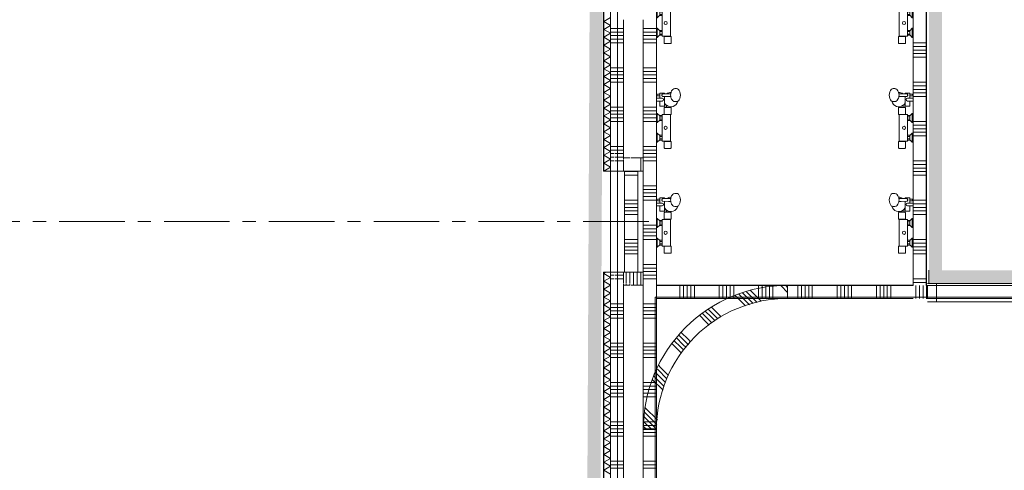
# Model space of a CAD drawing. Header units: millimetres. Extents: x -409 to 257590, y -7786 to 67330.
# Tile 80 of 210: x 53161 to 60675, y 13840 to 17276. Entities that reach past the tile are written whole.
import ezdxf

# ---------------------------------------------------------------- set-up
doc = ezdxf.new("R2010")
doc.units = ezdxf.units.MM
doc.header["$MEASUREMENT"] = 0
doc.linetypes.add('B0202', pattern=[800, 500, -100, 100, -100])
doc.linetypes.add('B0701', pattern=[234.119993, 155.999994, -78.119999])
for name, color, linetype in [('22 NC Binnenwanden', 7, 'Continuous'), ('22 NC Binnenwanden Doorsnede-arcering', 7, 'Continuous'), ('Info Wandafwerking aanduiding', 7, 'Continuous'), ('Info Wandafwerking aanduiding Doorsnede-arcering', 7, 'Continuous'), ('New_22 NC Binnenwanden', 7, 'Continuous'), ('New_22 NC Binnenwanden Deuren', 7, 'Continuous'), ('New_22 NC Binnenwanden Doorsnede-arcering', 7, 'Continuous'), ('New_22 NC Binnenwanden Laagscheidingslijnen', 7, 'Continuous'), ('New_22 NC Binnenwanden Ramen', 7, 'Continuous'), ('New_23 Vloeren', 7, 'Continuous'), ('New_74 Sanitair', 7, 'Continuous'), ('New_Info Wandafwerking aanduiding', 7, 'Continuous'), ('New_Info Wandafwerking aanduiding Doorsnede-arcering', 7, 'Continuous'), ('New_Z Ruimtefuncties Zone omranding', 7, 'Continuous')]:
    doc.layers.add(name, color=color, linetype=linetype)

# ---------------------------------------------------------------- blocks, each defined once
blk = doc.blocks.new('Slab_1_2', base_point=(0, 42578.3))
at = {"layer": 'New_23 Vloeren', "color": 1, "linetype": 'Continuous', "lineweight": 0, "flags": 128}
blk.add_lwpolyline([(58010, 15161.3), (61790, 15161.3), (61790, 12110.1, -0.396084), (60868.1, 11130.4), (60868.1, 11130.3), (59293.4, 11130.3), (59293.4, 8940), (58010, 8940), (58010, 11850)], format="xyb", close=True, dxfattribs=at)
blk = doc.blocks.new('*X153')
at = {"layer": 'New_22 NC Binnenwanden Doorsnede-arcering', "color": 254, "linetype": 'Continuous', "lineweight": 0, "true_color": 0xe9ebeb}
for p, q in [((58647.2, 15185.2), (58729.8, 15102.4)), ((58677.8, 15193.4), (58759.6, 15111.4)), ((58708.4, 15201.5), (58789.4, 15120.4)), ((58739.1, 15209.7), (58819.2, 15129.4)), ((58971.5, 15246.2), (59021.4, 15196.3)), ((59007.2, 15249.3), (59021.4, 15235)), ((58620.4, 15173.2), (58700.1, 15093.4)), ((58373, 15035.2), (58415.6, 14992.5)), ((58395.8, 15051.2), (58435, 15011.9)), ((58418.7, 15067.1), (58454.4, 15031.3)), ((58441.5, 15083.1), (58473.9, 15050.7)), ((58454.4, 15031.3), (58490, 14995.7)), ((58473.9, 15050.7), (58515.3, 15009.2)), ((58350.2, 15019.3), (58396.2, 14973.1)), ((58396.2, 14973.1), (58422.1, 14947.2)), ((58415.6, 14992.5), (58443.4, 14964.7)), ((58435, 15011.9), (58464.8, 14982.1)), ((58210, 14890.3), (58261.6, 14838.7)), ((58140.4, 14804.8), (58183.9, 14761.1)), ((58156.4, 14827.6), (58203.4, 14780.5)), ((58172.4, 14850.4), (58222.8, 14799.9)), ((58190.6, 14870.9), (58242.2, 14819.3)), ((58242.2, 14819.3), (58263.8, 14797.7)), ((58261.6, 14838.7), (58281.3, 14819)), ((58183.9, 14761.1), (58211.3, 14733.8)), ((58203.4, 14780.5), (58228.8, 14755.1)), ((58222.8, 14799.9), (58246.3, 14776.4)), ((58013.5, 14584.9), (58088.9, 14509.4)), ((58025.8, 14611.4), (58029.9, 14607.3)), ((58029.9, 14607.3), (58098.8, 14538.3)), ((58038.2, 14637.9), (58049.3, 14626.7)), ((58049.3, 14626.7), (58112.3, 14563.6)), ((57988.8, 14532), (58070.9, 14449.8)), ((58001.1, 14558.5), (58079.9, 14479.6)), ((57931.5, 14281.3), (58023.8, 14188.9)), ((57934.6, 14317), (58027.3, 14224.2)), ((57925.2, 14210), (57984.6, 14150.5)), ((57928.3, 14245.7), (58020.3, 14153.6)), ((57922.1, 14174.3), (57945.8, 14150.5))]:
    blk.add_line(p, q, dxfattribs=at)
blk = doc.blocks.new('Wall_24_2', base_point=(59021.3, 15150.5))
at = {"layer": 'New_22 NC Binnenwanden', "color": 8, "linetype": 'Continuous', "lineweight": 0, "true_color": 0x778488, "flags": 128}
for points in [[(59021.4, 15250.5), (59021.3, 15150.5)], [(57920, 14150.5), (58020, 14150.5)]]:
    blk.add_lwpolyline(points, dxfattribs=at)
at = {"layer": 'New_22 NC Binnenwanden', "color": 8, "linetype": 'Continuous', "lineweight": 0, "true_color": 0x778488}
for radius in [1100, 1000]:
    blk.add_arc((59020, 14150.5), radius, 89.9252, 180, dxfattribs=at)
at = {"layer": 'New_22 NC Binnenwanden', "color": 8, "lineweight": 0, "true_color": 0x778488}
blk.add_blockref('*X153', (0, 0), dxfattribs=at)
blk = doc.blocks.new('*X542')
at = {"layer": 'New_22 NC Binnenwanden Doorsnede-arcering', "color": 254, "linetype": 'Continuous', "lineweight": 0, "true_color": 0xe9ebeb}
for p, q in [((57670, 17292.8), (57618, 17262.8)), ((57670, 17232.8), (57618, 17262.8)), ((57670, 17232.8), (57618, 17202.7)), ((57670, 17172.7), (57618, 17202.7)), ((57670, 17172.7), (57618, 17142.7)), ((57670, 17112.7), (57618, 17142.7)), ((57670, 17112.7), (57618, 17082.6)), ((57670, 17052.6), (57618, 17082.6)), ((57670, 17052.6), (57618, 17022.6)), ((57670, 16992.6), (57618, 17022.6)), ((57670, 16992.6), (57618, 16962.6)), ((57670, 16932.5), (57618, 16962.6)), ((57670, 16932.5), (57618, 16902.5)), ((57670, 16872.5), (57618, 16902.5)), ((57670, 16872.5), (57618, 16842.5)), ((57670, 16812.4), (57618, 16842.5)), ((57670, 16812.4), (57618, 16782.4)), ((57670, 16752.4), (57618, 16782.4)), ((57670, 16752.4), (57618, 16722.4)), ((57670, 16692.4), (57618, 16722.4)), ((57670, 16692.4), (57618, 16662.3)), ((57670, 16632.3), (57618, 16662.3)), ((57670, 16632.3), (57618, 16602.3)), ((57670, 16572.3), (57618, 16602.3)), ((57670, 16572.3), (57618, 16542.2)), ((57670, 16512.2), (57618, 16542.2)), ((57670, 16512.2), (57618, 16482.2)), ((57670, 16452.2), (57618, 16482.2)), ((57670, 16452.2), (57618, 16422.2)), ((57670, 16392.1), (57618, 16422.2)), ((57670, 16392.1), (57618, 16362.1)), ((57670, 16332.1), (57618, 16362.1)), ((57670, 16332.1), (57618, 16302.1)), ((57670, 16272), (57618, 16302.1)), ((57670, 16272), (57618, 16242)), ((57670, 16212), (57618, 16242)), ((57670, 16212), (57618, 16182)), ((57670, 16152), (57618, 16182)), ((57670, 16152), (57618.1, 16122))]:
    blk.add_line(p, q, dxfattribs=at)
blk = doc.blocks.new('*X543')
at = {"layer": 'New_22 NC Binnenwanden Doorsnede-arcering', "color": 254, "linetype": 'Continuous', "lineweight": 0, "true_color": 0xe9ebeb}
for p, q in [((57636.4, 15352), (57618, 15341.4)), ((57670, 15311.3), (57618, 15341.4)), ((57670, 15311.3), (57618, 15281.3)), ((57670, 15251.3), (57618, 15281.3)), ((57670, 15251.3), (57618, 15221.3)), ((57670, 15191.2), (57618, 15221.3)), ((57670, 15191.2), (57618, 15161.2)), ((57670, 15131.2), (57618, 15161.2)), ((57670, 15131.2), (57618, 15101.2)), ((57670, 15071.2), (57618, 15101.2)), ((57670, 15071.2), (57618, 15041.1)), ((57670, 15011.1), (57618, 15041.1)), ((57670, 15011.1), (57618, 14981.1)), ((57670, 14951.1), (57618, 14981.1)), ((57670, 14951.1), (57618, 14921)), ((57670, 14891), (57618, 14921)), ((57670, 14891), (57618, 14861)), ((57670, 14831), (57618, 14861)), ((57670, 14831), (57618, 14801)), ((57670, 14770.9), (57618, 14801)), ((57670, 14770.9), (57618, 14740.9)), ((57670, 14710.9), (57618, 14740.9)), ((57670, 14710.9), (57618, 14680.9)), ((57670, 14650.8), (57618, 14680.9)), ((57670, 14650.8), (57618, 14620.8)), ((57670, 14590.8), (57618, 14620.8)), ((57670, 14590.8), (57618, 14560.8)), ((57670, 14530.8), (57618, 14560.8)), ((57670, 14530.8), (57618, 14500.7)), ((57670, 14470.7), (57618, 14500.7)), ((57670, 14470.7), (57618, 14440.7)), ((57670, 14410.7), (57618, 14440.7)), ((57670, 14410.7), (57618, 14380.6)), ((57670, 14350.6), (57618, 14380.6)), ((57670, 14350.6), (57618, 14320.6)), ((57670, 14290.6), (57618, 14320.6)), ((57670, 14290.6), (57618, 14260.6)), ((57670, 14230.5), (57618, 14260.6)), ((57670, 14230.5), (57618, 14200.5)), ((57670, 14170.5), (57618, 14200.5)), ((57670, 14170.5), (57618, 14140.5)), ((57670, 14110.4), (57618, 14140.5)), ((57670, 14110.4), (57618, 14080.4)), ((57670, 14050.4), (57618, 14080.4)), ((57670, 14050.4), (57618, 14020.4)), ((57670, 13990.4), (57618, 14020.4)), ((57670, 13990.4), (57618, 13960.3)), ((57670, 13930.3), (57618, 13960.3)), ((57670, 13930.3), (57618, 13900.3)), ((57670, 13870.3), (57618, 13900.3)), ((57670, 13870.3), (57618, 13840.2)), ((57670, 13810.2), (57618, 13840.2))]:
    blk.add_line(p, q, dxfattribs=at)
blk = doc.blocks.new('D rechthoekige opening 22_16')
at = {"layer": 'New_22 NC Binnenwanden Deuren', "color": 9, "linetype": 'Continuous', "lineweight": 0}
for p, q in [((-385, 52), (-385, 53)), ((-385, 0), (-385, 52)), ((385, 52), (385, 53)), ((385, 0), (385, 52))]:
    blk.add_line(p, q, dxfattribs=at)
at = {"layer": 'New_22 NC Binnenwanden Deuren', "color": 9, "linetype": 'B0701', "lineweight": 0}
blk.add_line((-385, 0), (385, 0), dxfattribs=at)
blk = doc.blocks.new('Wall_118_2', base_point=(57670, 21290))
at = {"layer": 'New_22 NC Binnenwanden', "color": 8, "linetype": 'Continuous', "lineweight": 0, "true_color": 0x778488}
for p, q in [((57618, 16122), (57617, 16122)), ((57670, 16122), (57618, 16122)), ((57618, 15352), (57617, 15352)), ((57670, 15352), (57618, 15352))]:
    blk.add_line(p, q, dxfattribs=at)
at = {"layer": 'New_22 NC Binnenwanden', "color": 8, "linetype": 'Continuous', "lineweight": 0, "true_color": 0x778488, "flags": 128}
for points in [[(57617, 21290), (57617, 16122)], [(57670, 16122), (57670, 21290)], [(57617, 15352), (57617, 10867.4)], [(57670, 10867.4), (57670, 15352)]]:
    blk.add_lwpolyline(points, dxfattribs=at)
at = {"layer": 'New_22 NC Binnenwanden Laagscheidingslijnen', "color": 8, "linetype": 'Continuous', "lineweight": 0, "true_color": 0x778488}
for p, q in [((57618, 21290), (57618, 16122)), ((57618, 15352), (57618, 10867.4))]:
    blk.add_line(p, q, dxfattribs=at)
at = {"layer": 'New_22 NC Binnenwanden', "color": 8, "lineweight": 0, "true_color": 0x778488}
for name in ['*X542', '*X543']:
    blk.add_blockref(name, (0, 0), dxfattribs=at)
at = {"layer": 'New_22 NC Binnenwanden Deuren', "color": 1, "linetype": 'Continuous', "lineweight": 0, "zscale": 1000, "rotation": 90}
blk.add_blockref('D rechthoekige opening 22_16', (57670, 15737), dxfattribs=at)
blk = doc.blocks.new('*X897')
at = {"layer": 'New_22 NC Binnenwanden Doorsnede-arcering', "color": 254, "linetype": 'Continuous', "lineweight": 0, "true_color": 0xe9ebeb}
for p, q in [((58200, 15250), (58200, 15150)), ((58227.4, 15250), (58227.4, 15150)), ((58254.9, 15250), (58254.9, 15150)), ((58282.3, 15250), (58282.3, 15150)), ((58309.7, 15250), (58309.7, 15150)), ((58500, 15250), (58500, 15150)), ((58527.4, 15250), (58527.4, 15150)), ((58554.9, 15250), (58554.9, 15150)), ((58582.3, 15250), (58582.3, 15150)), ((58609.7, 15250), (58609.7, 15150)), ((58800, 15250), (58800, 15150)), ((58827.4, 15250), (58827.4, 15150)), ((58854.9, 15250), (58854.9, 15150)), ((58882.3, 15250), (58882.3, 15150)), ((58909.7, 15250), (58909.7, 15150)), ((59100, 15250), (59100, 15150)), ((59127.4, 15250), (59127.4, 15150)), ((59154.9, 15250), (59154.9, 15150)), ((59182.3, 15250), (59182.3, 15150)), ((59209.7, 15250), (59209.7, 15150)), ((59400, 15250), (59400, 15150)), ((59427.4, 15250), (59427.4, 15150)), ((59454.9, 15250), (59454.9, 15150)), ((59482.3, 15250), (59482.3, 15150)), ((59509.7, 15250), (59509.7, 15150)), ((59700, 15250), (59700, 15150)), ((59727.4, 15250), (59727.4, 15150)), ((59754.9, 15250), (59754.9, 15150)), ((59782.3, 15250), (59782.3, 15150)), ((59809.7, 15250), (59809.7, 15150)), ((60000, 15250), (60000, 15150)), ((60027.4, 15250), (60027.4, 15150)), ((60054.9, 15250), (60054.9, 15150)), ((60082.3, 15250), (60082.3, 15150))]:
    blk.add_line(p, q, dxfattribs=at)
blk = doc.blocks.new('*X898')
at = {"layer": 'New_22 NC Binnenwanden Doorsnede-arcering', "color": 254, "linetype": 'Continuous', "lineweight": 0, "true_color": 0xe9ebeb}
for p, q in [((60900, 15250), (60900, 15150)), ((60927.4, 15250), (60927.4, 15150)), ((60954.9, 15250), (60954.9, 15150)), ((60982.3, 15250), (60982.3, 15150)), ((61009.7, 15250), (61009.7, 15150)), ((61200, 15250), (61200, 15150)), ((61227.4, 15250), (61227.4, 15150)), ((61254.9, 15250), (61254.9, 15150)), ((61282.3, 15250), (61282.3, 15150)), ((61309.7, 15250), (61309.7, 15150)), ((61500, 15250), (61500, 15150)), ((61527.4, 15250), (61527.4, 15150)), ((61554.9, 15250), (61554.9, 15150)), ((61582.3, 15250), (61582.3, 15150)), ((61609.7, 15250), (61609.7, 15150))]:
    blk.add_line(p, q, dxfattribs=at)
blk = doc.blocks.new('R1 22_10')
at = {"layer": 'New_22 NC Binnenwanden Ramen', "color": 1, "linetype": 'Continuous', "lineweight": 0}
for p, q in [((-375, 0), (-308, 0)), ((-308, 0), (-308, -139)), ((-308, 0), (308, 0)), ((308, -139), (308, 0)), ((308, 0), (375, 0)), ((-308, -139), (-375, -139)), ((308, -139), (-308, -139)), ((375, -139), (308, -139))]:
    blk.add_line(p, q, dxfattribs=at)
at = {"layer": 'New_22 NC Binnenwanden Ramen', "color": 9, "linetype": 'Continuous', "lineweight": 0}
for p, q in [((-375, -14), (375, -14)), ((-375, -114), (375, -114))]:
    blk.add_line(p, q, dxfattribs=at)
at = {"layer": 'New_22 NC Binnenwanden Ramen', "color": 7, "linetype": 'Continuous', "lineweight": 0}
for p, q in [((-375, -14), (-375, -114)), ((-375, -14), (-375, -114)), ((375, -14), (375, -114)), ((375, -14), (375, -114))]:
    blk.add_line(p, q, dxfattribs=at)
blk = doc.blocks.new('Wall_222_2', base_point=(61760.1, 15250))
at = {"layer": 'New_22 NC Binnenwanden', "color": 8, "linetype": 'Continuous', "lineweight": 0, "true_color": 0x778488}
for p, q in [((60090, 15250), (60090, 15150)), ((60840, 15250), (60840, 15150))]:
    blk.add_line(p, q, dxfattribs=at)
at = {"layer": 'New_22 NC Binnenwanden', "color": 8, "linetype": 'Continuous', "lineweight": 0, "true_color": 0x778488, "flags": 128}
for points in [[(59980, 15250), (58020, 15250)], [(58020, 15150), (58020, 15250)], [(60090, 15250), (60080, 15250)], [(61760.1, 15250), (60840, 15250)], [(61760.1, 15150), (61760.1, 15250)], [(58020, 15150), (59980, 15150)], [(60080, 15150), (60090, 15150)], [(60840, 15150), (61760.1, 15150)]]:
    blk.add_lwpolyline(points, dxfattribs=at)
at = {"layer": 'New_22 NC Binnenwanden', "color": 8, "lineweight": 0, "true_color": 0x778488}
for name in ['*X897', '*X898']:
    blk.add_blockref(name, (0, 0), dxfattribs=at)
at = {"layer": 'New_22 NC Binnenwanden Ramen', "color": 1, "linetype": 'Continuous', "lineweight": 0, "zscale": 1000}
blk.add_blockref('R1 22_10', (60465, 15264), dxfattribs=at)
blk = doc.blocks.new('*X996')
at = {"layer": 'New_22 NC Binnenwanden Doorsnede-arcering', "color": 254, "linetype": 'Continuous', "lineweight": 0, "true_color": 0xe9ebeb}
for p, q in [((57920, 17209.7), (58020, 17209.7)), ((57920, 17182.3), (58020, 17182.3)), ((57920, 17154.9), (58020, 17154.9)), ((57920, 17127.4), (58020, 17127.4)), ((57920, 17100), (58020, 17100)), ((57920, 16909.7), (58020, 16909.7)), ((57920, 16882.3), (58020, 16882.3)), ((57920, 16854.9), (58020, 16854.9)), ((57920, 16827.4), (58020, 16827.4)), ((57920, 16800), (58020, 16800)), ((57920, 16609.7), (58020, 16609.7)), ((57920, 16582.3), (58020, 16582.3)), ((57920, 16554.9), (58020, 16554.9)), ((57920, 16527.4), (58020, 16527.4)), ((57920, 16500), (58020, 16500)), ((57920, 16309.7), (58020, 16309.7)), ((57920, 16282.3), (58020, 16282.3)), ((57920, 16254.9), (58020, 16254.9)), ((57920, 16227.4), (58020, 16227.4)), ((57920, 16200), (58020, 16200)), ((57920, 16009.7), (58020, 16009.7)), ((57920, 15982.3), (58020, 15982.3)), ((57920, 15954.9), (58020, 15954.9)), ((57920, 15927.4), (58020, 15927.4)), ((57920, 15900), (58020, 15900)), ((57920, 15709.7), (58020, 15709.7)), ((57920, 15682.3), (58020, 15682.3)), ((57920, 15654.9), (58020, 15654.9)), ((57920, 15627.4), (58020, 15627.4)), ((57920, 15600), (58020, 15600)), ((57920, 15409.7), (58020, 15409.7)), ((57920, 15382.3), (58020, 15382.3)), ((57920, 15354.9), (58020, 15354.9)), ((57920, 15327.4), (58020, 15327.4)), ((57920, 15300), (58020, 15300)), ((57920, 15109.7), (58020, 15109.7)), ((57920, 15082.3), (58020, 15082.3)), ((57920, 15054.9), (58020, 15054.9)), ((57920, 15027.4), (58020, 15027.4)), ((57920, 15000), (58020, 15000)), ((57920, 14809.7), (58020, 14809.7)), ((57920, 14782.3), (58020, 14782.3)), ((57920, 14754.9), (58020, 14754.9)), ((57920, 14727.4), (58020, 14727.4)), ((57920, 14700), (58020, 14700)), ((57920, 14509.7), (58020, 14509.7)), ((57920, 14482.3), (58020, 14482.3)), ((57920, 14454.9), (58020, 14454.9)), ((57920, 14427.4), (58020, 14427.4)), ((57920, 14400), (58020, 14400)), ((57920, 14209.7), (58020, 14209.7)), ((57920, 14182.3), (58020, 14182.3)), ((57920, 14154.9), (58020, 14154.9)), ((57920, 14127.4), (58020, 14127.4)), ((57920, 14100), (58020, 14100)), ((57920, 13909.7), (58020, 13909.7)), ((57920, 13882.3), (58020, 13882.3)), ((57920, 13854.9), (58020, 13854.9))]:
    blk.add_line(p, q, dxfattribs=at)
blk = doc.blocks.new('*X1002')
at = {"layer": 'New_22 NC Binnenwanden Doorsnede-arcering', "color": 254, "linetype": 'Continuous', "lineweight": 0, "true_color": 0xe9ebeb}
for p, q in [((57670, 17209.7), (57770, 17209.7)), ((57670, 17182.3), (57770, 17182.3)), ((57670, 17154.9), (57770, 17154.9)), ((57670, 17127.4), (57770, 17127.4)), ((57670, 17100), (57770, 17100)), ((57670, 16909.7), (57770, 16909.7)), ((57670, 16882.3), (57770, 16882.3)), ((57670, 16854.9), (57770, 16854.9)), ((57670, 16827.4), (57770, 16827.4)), ((57670, 16800), (57770, 16800)), ((57670, 16609.7), (57770, 16609.7)), ((57670, 16582.3), (57770, 16582.3)), ((57670, 16554.9), (57770, 16554.9)), ((57670, 16527.4), (57770, 16527.4)), ((57670, 16500), (57770, 16500)), ((57670, 16309.7), (57770, 16309.7)), ((57670, 16282.3), (57770, 16282.3)), ((57670, 16254.9), (57695, 16254.9)), ((57703.5, 16254.9), (57770, 16254.9)), ((57670, 16227.4), (57695, 16227.4)), ((57670, 16200), (57695, 16200)), ((57703.5, 16227.4), (57770, 16227.4)), ((57703.5, 16200), (57770, 16200))]:
    blk.add_line(p, q, dxfattribs=at)
blk = doc.blocks.new('*X1003')
at = {"layer": 'New_22 NC Binnenwanden Doorsnede-arcering', "color": 254, "linetype": 'Continuous', "lineweight": 0, "true_color": 0xe9ebeb}
for p, q in [((57670, 15327.4), (57695, 15327.4)), ((57670, 15300), (57695, 15300)), ((57703.5, 15327.4), (57770, 15327.4)), ((57703.5, 15300), (57770, 15300)), ((57670, 15109.7), (57770, 15109.7)), ((57670, 15082.3), (57770, 15082.3)), ((57670, 15054.9), (57770, 15054.9)), ((57670, 15027.4), (57770, 15027.4)), ((57670, 15000), (57770, 15000)), ((57670, 14809.7), (57770, 14809.7)), ((57670, 14782.3), (57770, 14782.3)), ((57670, 14754.9), (57770, 14754.9)), ((57670, 14727.4), (57770, 14727.4)), ((57670, 14700), (57770, 14700)), ((57670, 14509.7), (57770, 14509.7)), ((57670, 14482.3), (57770, 14482.3)), ((57670, 14454.9), (57770, 14454.9)), ((57670, 14427.4), (57770, 14427.4)), ((57670, 14400), (57770, 14400)), ((57670, 14209.7), (57770, 14209.7)), ((57670, 14182.3), (57770, 14182.3)), ((57670, 14154.9), (57770, 14154.9)), ((57670, 14127.4), (57770, 14127.4)), ((57670, 14100), (57770, 14100)), ((57670, 13909.7), (57770, 13909.7)), ((57670, 13882.3), (57770, 13882.3)), ((57670, 13854.9), (57770, 13854.9))]:
    blk.add_line(p, q, dxfattribs=at)
blk = doc.blocks.new('R nis rechthoekig 22_2')
at = {"layer": 'New_22 NC Binnenwanden Ramen', "color": 1, "linetype": 'Continuous', "lineweight": 0}
for p, q in [((-385, 96), (-385, -11)), ((385, 96), (-385, 96)), ((-385, 96), (385, 96)), ((385, -11), (385, 96)), ((-385, -11), (385, -11))]:
    blk.add_line(p, q, dxfattribs=at)
blk = doc.blocks.new('Wall_247_2', base_point=(57845, 325))
at = {"layer": 'New_22 NC Binnenwanden', "color": 8, "linetype": 'Continuous', "lineweight": 0, "true_color": 0x778488}
for p, q in [((57670, 16122), (57777, 16122)), ((57777, 15352), (57777, 16122)), ((57670, 15352), (57777, 15352))]:
    blk.add_line(p, q, dxfattribs=at)
at = {"layer": 'New_22 NC Binnenwanden', "color": 8, "linetype": 'Continuous', "lineweight": 0, "true_color": 0x778488, "flags": 128}
for points in [[(57670, 21289), (57670, 16122)], [(58020, 8500.9), (58020, 21289)], [(57670, 15352), (57670, 10867.6)]]:
    blk.add_lwpolyline(points, dxfattribs=at)
at = {"layer": 'New_22 NC Binnenwanden Laagscheidingslijnen', "color": 8, "linetype": 'Continuous', "lineweight": 0, "true_color": 0x778488}
for p, q in [((57770, 17275), (57770, 16214.8)), ((57920, 8825), (57920, 17275)), ((57770, 16209.3), (57770, 16122)), ((57770, 15352), (57770, 15264.8)), ((57770, 15259.3), (57770, 8825))]:
    blk.add_line(p, q, dxfattribs=at)
at = {"layer": 'New_22 NC Binnenwanden', "color": 8, "lineweight": 0, "true_color": 0x778488}
for name in ['*X1002', '*X996', '*X1003']:
    blk.add_blockref(name, (0, 0), dxfattribs=at)
at = {"layer": 'New_22 NC Binnenwanden Ramen', "color": 1, "linetype": 'Continuous', "lineweight": 0, "zscale": 1000, "rotation": 89.99999999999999}
blk.add_blockref('R nis rechthoekig 22_2', (57766, 15737), dxfattribs=at)
blk = doc.blocks.new('*X1222')
at = {"layer": 'New_22 NC Binnenwanden Doorsnede-arcering', "color": 254, "linetype": 'Continuous', "lineweight": 0, "true_color": 0xe9ebeb}
for p, q in [((60080, 17100), (59980, 17100)), ((60080, 17072.6), (59980, 17072.6)), ((60080, 17045.1), (59980, 17045.1)), ((60080, 17017.7), (59980, 17017.7)), ((60080, 16990.3), (59980, 16990.3)), ((60080, 16800), (59980, 16800)), ((60080, 16772.6), (59980, 16772.6)), ((60080, 16745.1), (59980, 16745.1)), ((60080, 16717.7), (59980, 16717.7)), ((60080, 16690.3), (59980, 16690.3)), ((60080, 16500), (59980, 16500)), ((60080, 16472.6), (59980, 16472.6)), ((60080, 16445.1), (59980, 16445.1)), ((60080, 16417.7), (59980, 16417.7)), ((60080, 16390.3), (59980, 16390.3)), ((60080, 16200), (59980, 16200)), ((60080, 16172.6), (59980, 16172.6)), ((60080, 16145.1), (59980, 16145.1)), ((60080, 16117.7), (59980, 16117.7)), ((60080, 16090.3), (59980, 16090.3)), ((60080, 15900), (59980, 15900)), ((60080, 15872.6), (59980, 15872.6)), ((60080, 15845.1), (59980, 15845.1)), ((60080, 15817.7), (59980, 15817.7)), ((60080, 15790.3), (59980, 15790.3)), ((60080, 15600), (59980, 15600)), ((60080, 15572.6), (59980, 15572.6)), ((60080, 15545.1), (59980, 15545.1)), ((60080, 15517.7), (59980, 15517.7)), ((60080, 15490.3), (59980, 15490.3)), ((60080, 15300), (59980, 15300)), ((60080, 15272.6), (59980, 15272.6))]:
    blk.add_line(p, q, dxfattribs=at)
blk = doc.blocks.new('Wall_281_2', base_point=(60080, 15149.9))
at = {"layer": 'New_22 NC Binnenwanden', "color": 8, "linetype": 'Continuous', "lineweight": 0, "true_color": 0x778488, "flags": 128}
for points in [[(60080, 15250), (60080, 26115.1)], [(59980, 21290), (59980, 15250)]]:
    blk.add_lwpolyline(points, dxfattribs=at)
at = {"layer": 'New_22 NC Binnenwanden', "color": 8, "lineweight": 0, "true_color": 0x778488}
blk.add_blockref('*X1222', (0, 0), dxfattribs=at)
blk = doc.blocks.new('*X1367')
at = {"layer": 'New_22 NC Binnenwanden Doorsnede-arcering', "color": 254, "linetype": 'Continuous', "lineweight": 0, "true_color": 0xe9ebeb}
for p, q in [((57790.3, 15252), (57790.3, 15259.3)), ((57817.7, 15252), (57817.7, 15259.3))]:
    blk.add_line(p, q, dxfattribs=at)
blk = doc.blocks.new('*X1368')
at = {"layer": 'New_22 NC Binnenwanden Doorsnede-arcering', "color": 254, "linetype": 'Continuous', "lineweight": 0, "true_color": 0xe9ebeb}
for p, q in [((57790.3, 15335.4), (57790.3, 15352)), ((57790.3, 15264.8), (57790.3, 15335.4)), ((57817.7, 15335.4), (57817.7, 15352)), ((57817.7, 15264.8), (57817.7, 15335.4)), ((57845.1, 15335.4), (57845.1, 15352)), ((57845.1, 15252), (57845.1, 15335.4)), ((57872.6, 15335.4), (57872.6, 15352)), ((57872.6, 15252), (57872.6, 15335.4)), ((57900, 15335.4), (57900, 15352)), ((57900, 15252), (57900, 15335.4))]:
    blk.add_line(p, q, dxfattribs=at)
blk = doc.blocks.new('Wall_321_2', base_point=(57770, 15352))
at = {"layer": 'New_22 NC Binnenwanden', "color": 8, "linetype": 'Continuous', "lineweight": 0, "true_color": 0x778488, "flags": 128}
for points in [[(57920, 15352), (57770, 15352)], [(57770, 15352), (57770, 15264.8)], [(57920, 15252), (57920, 15352)], [(57770, 15259.2), (57770, 15252)], [(57770, 15252), (57819.5, 15252)], [(57828, 15252), (57920, 15252)]]:
    blk.add_lwpolyline(points, dxfattribs=at)
at = {"layer": 'New_22 NC Binnenwanden', "color": 8, "lineweight": 0, "true_color": 0x778488}
for name in ['*X1368', '*X1367']:
    blk.add_blockref(name, (0, 0), dxfattribs=at)
blk = doc.blocks.new('*X1370')
at = {"layer": 'New_22 NC Binnenwanden Doorsnede-arcering', "color": 254, "linetype": 'Continuous', "lineweight": 0, "true_color": 0xe9ebeb}
blk.add_line((57900, 16222), (57900, 16122), dxfattribs=at)
blk = doc.blocks.new('Wall_322_2', base_point=(57770, 16122))
at = {"layer": 'New_22 NC Binnenwanden', "color": 8, "linetype": 'Continuous', "lineweight": 0, "true_color": 0x778488, "flags": 128}
for points in [[(57819.5, 16222), (57770, 16222)], [(57770, 16222), (57770, 16214.7)], [(57770, 16209.3), (57770, 16122)], [(57920, 16222), (57828, 16222)], [(57920, 16122), (57920, 16222)], [(57770, 16122), (57920, 16122)]]:
    blk.add_lwpolyline(points, dxfattribs=at)
at = {"layer": 'New_22 NC Binnenwanden', "color": 8, "lineweight": 0, "true_color": 0x778488}
blk.add_blockref('*X1370', (0, 0), dxfattribs=at)
blk = doc.blocks.new('*X1532')
at = {"layer": '22 NC Binnenwanden Doorsnede-arcering', "color": 254, "linetype": 'Continuous', "lineweight": 0, "true_color": 0xe9ebeb}
for p, q in [((57877, 16117.7), (57777, 16117.7)), ((57877, 16090.3), (57777, 16090.3)), ((57877, 15900), (57777, 15900)), ((57877, 15872.6), (57777, 15872.6)), ((57877, 15845.1), (57777, 15845.1)), ((57877, 15817.7), (57777, 15817.7)), ((57877, 15790.3), (57777, 15790.3)), ((57877, 15600), (57777, 15600)), ((57877, 15572.6), (57777, 15572.6)), ((57877, 15545.1), (57777, 15545.1)), ((57877, 15517.7), (57777, 15517.7)), ((57877, 15490.3), (57777, 15490.3))]:
    blk.add_line(p, q, dxfattribs=at)
blk = doc.blocks.new('Wall_398_2', base_point=(57777, 16122))
at = {"layer": '22 NC Binnenwanden', "color": 8, "linetype": 'Continuous', "lineweight": 0, "true_color": 0x778488, "flags": 128}
for points in [[(57777, 16122), (57777, 15352)], [(57777, 16122), (57877, 16122)], [(57877, 15352), (57877, 16122)], [(57777, 15352), (57877, 15352)]]:
    blk.add_lwpolyline(points, dxfattribs=at)
at = {"layer": '22 NC Binnenwanden', "color": 8, "lineweight": 0, "true_color": 0x778488}
blk.add_blockref('*X1532', (0, 0), dxfattribs=at)
blk = doc.blocks.new('Wall_440_2', base_point=(68455, 15270))
at = {"layer": 'Info Wandafwerking aanduiding Doorsnede-arcering', "linetype": 'Continuous', "lineweight": 0}
for points in [[(60200.1, 15365.1), (60100.1, 15265), (60200.1, 15265.1)], [(60200.1, 15365.1), (60100.1, 15365), (60100.1, 15265)], [(60200.1, 15265.1), (68455, 15270), (68454.9, 15370), (60200.1, 15365.1)]]:
    blk.add_hatch(color=1, dxfattribs=at).paths.add_polyline_path(points)
at = {"layer": 'Info Wandafwerking aanduiding', "color": 9, "linetype": 'Continuous', "lineweight": 0, "flags": 128}
blk.add_lwpolyline([(60100.1, 15265), (60100.1, 15365)], dxfattribs=at)
blk = doc.blocks.new('Wall_441_2', base_point=(60100.1, 15265))
at = {"layer": 'Info Wandafwerking aanduiding Doorsnede-arcering', "linetype": 'Continuous', "lineweight": 0}
blk.add_hatch(color=1, dxfattribs=at).paths.add_polyline_path([(60100, 26160.1), (60100.1, 15365), (60200.1, 15365.1), (60200, 26160.1)])
blk = doc.blocks.new('Douche armatuur 22')
at = {"layer": 'New_74 Sanitair', "color": 1, "linetype": 'Continuous', "lineweight": 0}
for p, q in [((-40, 0), (-110, 0)), ((-110, 0), (-110, -7)), ((-40, -7), (-40, 0)), ((110, 0), (40, 0)), ((40, 0), (40, -7)), ((110, -7), (110, 0)), ((-156, -63.1), (-156, -108.9)), ((-103, -60.1), (-153, -60.1)), ((-110, -7), (-91, -27)), ((-110, -7), (-40, -7)), ((-103, -61), (-103, -60.1)), ((-101, -61), (-103, -61)), ((-103, -61), (-103, -107)), ((-94, -44), (-101, -44)), ((-101, -44), (-101, -61)), ((-101, -107), (-101, -61)), ((-91, -27), (-94, -27)), ((-94, -27), (-94, -44)), ((-94, -44), (-56, -44)), ((-91, -27), (-59, -27)), ((-84.5, -27), (-84.5, -44)), ((-65.5, -27), (-65.5, -44)), ((-59, -27), (-40, -7)), ((-56, -27), (-59, -27)), ((-56, -44), (-56, -27)), ((56, -44), (-56, -44)), ((40, -7), (59, -27)), ((40, -7), (110, -7)), ((59, -27), (56, -27)), ((56, -27), (56, -44)), ((56, -44), (94, -44)), ((59, -27), (91, -27)), ((65.5, -27), (65.5, -44)), ((84.5, -27), (84.5, -44)), ((91, -27), (110, -7)), ((94, -27), (91, -27)), ((94, -44), (94, -27)), ((101, -44), (94, -44)), ((101, -61), (101, -44)), ((103, -61), (101, -61)), ((101, -61), (101, -107.2)), ((153, -60.1), (103, -60.1)), ((103, -60.1), (103, -61)), ((103, -107), (103, -61)), ((156, -63.5), (156, -63.1)), ((187.3, -63.5), (156, -63.5)), ((156, -76.5), (156, -63.5)), ((205, -26), (166, -26)), ((166, -26), (166, -62)), ((166, -62), (190, -62)), ((190, -62), (239.8, -62)), ((227, 0), (205, 0)), ((205, 0), (205, -26)), ((205, -26), (205, -44)), ((227, -26), (227, 0)), ((243.5, -26), (227, -26)), ((227, -44), (227, -26)), ((227, -44), (227, -26)), ((239.5, -91.1), (240, -48.8)), ((240, -48.8), (240.2, -47.2)), ((240.2, -47.2), (240.9, -45.7)), ((240.9, -45.7), (242.1, -44.3)), ((242.1, -44.3), (243.5, -43.3)), ((243.5, -9), (243.5, -26)), ((243.5, -26), (256.5, -26)), ((243.5, -43.3), (245, -42.8)), ((247.4, -41.6), (245, -42.8)), ((245, -42.8), (245.2, -42.7)), ((245, -42.8), (245, -42.8)), ((245.2, -42.7), (247, -42.5)), ((247, -42.5), (253, -42.5)), ((250, -41.2), (247.4, -41.6)), ((252.6, -41.6), (250, -41.2)), ((255, -42.8), (252.6, -41.6)), ((253, -42.5), (254.8, -42.7)), ((254.8, -42.7), (255, -42.8)), ((255, -42.8), (255, -42.8)), ((255, -42.8), (256.5, -43.3)), ((256.5, -26), (256.5, -9)), ((266, -26), (256.5, -26)), ((256.5, -43.3), (257.9, -44.3)), ((257.9, -44.3), (259.1, -45.7)), ((259.1, -45.7), (259.8, -47.2)), ((259.8, -47.2), (260, -48.8)), ((260.5, -91.1), (260, -48.8)), ((260.3, -77.9), (260.2, -62)), ((260.2, -62), (266, -62)), ((266, -62), (266, -26)), ((-153, -111.9), (-103, -111.9)), ((-103, -111.9), (-103, -107)), ((-103, -107), (-101, -107)), ((-101, -107), (-101, -107.2)), ((-101, -107.2), (-101, -107.8)), ((-101, -107.8), (-101, -108)), ((-101, -108), (101, -108)), ((101, -107.2), (101, -107)), ((101, -107), (103, -107)), ((101, -107.8), (101, -107.2)), ((101, -108), (101, -107.8)), ((103, -107), (103, -111.9)), ((103, -111.9), (153, -111.9)), ((156, -108.9), (156, -76.5)), ((156, -76.5), (172.7, -76.5)), ((200.5, -140.4), (200, -143.6)), ((200, -143.6), (200, -154.2)), ((202.2, -133), (200.5, -140.4)), ((203.6, -130.3), (202.2, -133)), ((208.4, -123.6), (203.6, -130.3)), ((210.5, -121.8), (208.4, -123.6)), ((217.8, -116.4), (210.5, -121.8)), ((227.2, -112.2), (217.8, -116.4)), ((232.4, -110.8), (227.2, -112.2)), ((240.9, -108.8), (232.4, -110.8)), ((239, -109.3), (239.5, -91.1)), ((250, -108.1), (240.9, -108.8)), ((259.1, -108.8), (250, -108.1)), ((267.6, -110.8), (259.1, -108.8)), ((261, -109.3), (260.5, -91.1)), ((267.6, -110.8), (271, -111.7)), ((272.8, -112.2), (271, -111.7)), ((282.2, -116.4), (272.8, -112.2)), ((289.5, -121.8), (282.2, -116.4)), ((291.6, -123.6), (289.5, -121.8)), ((296.4, -130.3), (291.6, -123.6)), ((297.8, -133), (296.4, -130.3)), ((299.5, -140.4), (297.8, -133)), ((300, -143.6), (299.5, -140.4)), ((300, -154.2), (300, -143.6)), ((200, -154.2), (201.7, -161.6)), ((201.7, -161.6), (203.4, -164)), ((203.4, -164), (206.7, -168.5)), ((206.7, -168.5), (214.6, -174.5)), ((214.6, -174.5), (225, -179)), ((225, -179), (237.1, -181.9)), ((237.1, -181.9), (250, -182.9)), ((250, -182.9), (262.9, -181.9)), ((262.9, -181.9), (275, -179)), ((275, -179), (285.4, -174.5)), ((285.4, -174.5), (293.3, -168.5)), ((293.3, -168.5), (298.3, -161.6)), ((298.3, -161.6), (300, -154.2))]:
    blk.add_line(p, q, dxfattribs=at)
blk.add_circle((0, -70), 12, dxfattribs=at)
for centre, radius, start, end in [((-153, -63.1), 3, 90, 180), ((153, -63.1), 3, 0, 90), ((216, -110.5), 55, 121.39941, 141.88692), ((216, -110.5), 55, 118.25781, 121.39941), ((216, -44), 11, 180, 0), ((250, -9), 6.5, 0, 180), ((-153, -108.9), 3, 180, 270), ((153, -108.9), 3, 270, 0), ((216, -110.5), 55, 141.88692, 256.77355), ((216.2, -110.3), 54.8, 358.55835, 36.30091)]:
    blk.add_arc(centre, radius, start, end, dxfattribs=at)
blk = doc.blocks.new('Wall_525_2', base_point=(57518.3, 8500))
at = {"layer": 'New_Info Wandafwerking aanduiding Doorsnede-arcering', "linetype": 'Continuous', "lineweight": 0, "true_color": 0x552178}
blk.add_hatch(color=187, dxfattribs=at).paths.add_polyline_path([(57528.1, 21151.9), (57468.3, 8500.2), (57568.3, 8499.8), (57628.1, 21152.1)])

msp = doc.modelspace()

# ---------------------------------------------------------------- linework, layer by layer
at = {"color": 1, "linetype": 'B0202', "lineweight": 0}
msp.add_line((57962.1, 15737), (33300, 15737), dxfattribs=at)
at = {"layer": 'New_Z Ruimtefuncties Zone omranding', "color": 41, "linetype": 'Continuous', "lineweight": 0, "true_color": 0xffeeaa, "flags": 128}
msp.add_lwpolyline([(59080, 28000.6), (59080, 26140.1), (60080, 26140.1), (60080.1, 15250.9), (60080.1, 15250.2), (72142.9, 15250.2), (72142.9, 8950), (74324.8, 8949.9), (74324.8, 8950), (74302.7, 8950), (74302.7, 10850), (74268, 10850, -0.414214), (73168, 11950), (73168, 14150, -0.414214), (74268, 15250), (74302.7, 15250), (74302.7, 17150), (71460, 17150), (62280, 17150), (62280, 26125), (61760, 26125), (61760, 28000.6)], format="xyb", close=True, dxfattribs=at)
at = {"layer": 'New_Z Ruimtefuncties Zone omranding', "color": 142, "linetype": 'Continuous', "lineweight": 0, "true_color": 0x0ca2d3, "flags": 128}
for points in [[(58020, 17651.3), (58020, 15251.3), (59980, 15251.3), (59980, 21290), (58020, 21290)], [(45838, -89.1), (57723, -88.7), (57723, 20876.3), (45838, 20876.3), (45838, 19923.2), (45838, 18288.7)]]:
    msp.add_lwpolyline(points, close=True, dxfattribs=at)

# ---------------------------------------------------------------- block references
at = {"layer": '22 NC Binnenwanden', "color": 8, "lineweight": 0, "true_color": 0x778488}
msp.add_blockref('Wall_398_2', (57777, 16122), dxfattribs=at)
at = {"layer": 'Info Wandafwerking aanduiding', "color": 1, "lineweight": 0}
for name, p in [('Wall_441_2', (60100.1, 15265)), ('Wall_440_2', (68455, 15270))]:
    msp.add_blockref(name, p, dxfattribs=at)
at = {"layer": 'New_22 NC Binnenwanden', "color": 8, "lineweight": 0, "true_color": 0x778488}
for name, p in [('Wall_281_2', (60080, 15149.9)), ('Wall_118_2', (57670, 21290)), ('Wall_247_2', (57845, 325)), ('Wall_322_2', (57770, 16122)), ('Wall_321_2', (57770, 15352)), ('Wall_222_2', (61760.1, 15250)), ('Wall_24_2', (59021.3, 15150.5))]:
    msp.add_blockref(name, p, dxfattribs=at)
at = {"layer": 'New_23 Vloeren', "color": 1, "linetype": 'Continuous', "lineweight": 0}
msp.add_blockref('Slab_1_2', (0, 42578.3), dxfattribs=at)
at = {"layer": 'New_74 Sanitair', "color": 1, "linetype": 'Continuous', "lineweight": 0, "zscale": 1000, "rotation": 90}
for p in [(58020, 17251.3), (58020, 16451.3), (58020, 15651.3)]:
    msp.add_blockref('Douche armatuur 22', p, dxfattribs=at)
at = {"layer": 'New_74 Sanitair', "color": 1, "linetype": 'Continuous', "lineweight": 0, "xscale": -1, "zscale": 1000, "rotation": 270}
for p in [(59980, 17251.3), (59980, 16451.3), (59980, 15651.3)]:
    msp.add_blockref('Douche armatuur 22', p, dxfattribs=at)
at = {"layer": 'New_Info Wandafwerking aanduiding', "color": 1, "lineweight": 0}
msp.add_blockref('Wall_525_2', (57518.3, 8500), dxfattribs=at)

doc.saveas('drawing.dxf')
